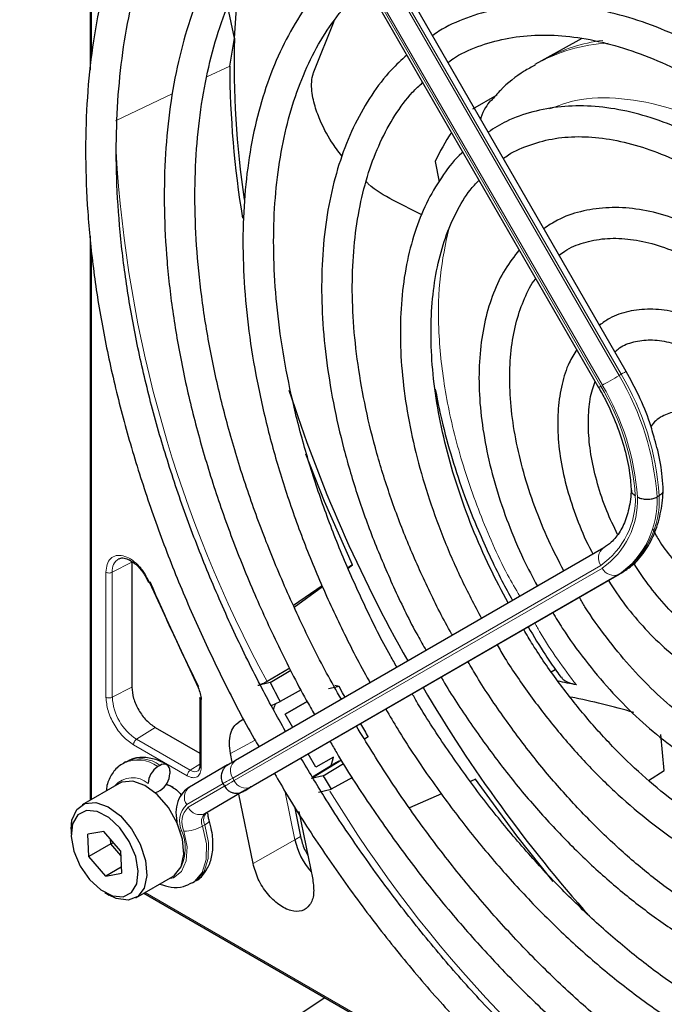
# Paper-space layout 'Blatt4' of a CAD drawing. Header units: millimetres. Extents: x 5 to 418, y 2 to 292.
# Tile 53 of 86: x 104.45 to 112.85, y 214.26 to 227.08. Entities that reach past the tile are written whole.
import ezdxf

# ---------------------------------------------------------------- set-up
doc = ezdxf.new("R2010")
doc.units = ezdxf.units.MM

psp = doc.layouts.new('Blatt4')

# ---------------------------------------------------------------- linework, layer by layer
at = {"color": 7, "linetype": 'Continuous', "lineweight": 25}
for p, q in [((105.367, 233.02), (105.367, 226.426)), ((112.352, 222.502), (107.556, 230.809)), ((107.196, 230.601), (111.992, 222.294)), ((107.246, 226.841), (107.16, 227.249)), ((108.282, 226.404), (108.546, 227.066)), ((107.185, 226.479), (107.246, 226.841)), ((111.772, 226.836), (111.285, 226.569)), ((111.247, 226.548), (111.163, 226.499)), ((111.285, 226.569), (111.247, 226.548)), ((110.355, 225.92), (110.671, 226.104)), ((109.861, 225.235), (109.914, 224.971)), ((109.69, 224.54), (109.312, 224.733)), ((105.367, 224.265), (105.367, 216.918)), ((112.781, 220.883), (112.753, 220.867)), ((112.058, 220.204), (107.262, 217.435)), ((105.911, 220.017), (105.911, 218.39)), ((108.786, 219.982), (108.726, 219.941)), ((108.727, 219.939), (108.786, 219.982)), ((106.091, 219.828), (106.125, 219.75)), ((112.286, 219.874), (107.49, 217.105)), ((106.142, 219.75), (106.772, 218.385)), ((108.39, 219.708), (108.018, 219.451)), ((108.027, 219.431), (108.395, 219.698)), ((107.97, 218.635), (107.673, 218.462)), ((107.712, 218.449), (107.982, 218.612)), ((111.376, 218.59), (111.427, 218.621)), ((107.712, 218.449), (107.552, 218.409)), ((108.116, 218.352), (107.843, 218.202)), ((108.61, 218.398), (108.473, 218.365)), ((108.61, 218.398), (108.553, 218.411)), ((106.795, 218.253), (106.795, 217.363)), ((107.73, 218.148), (107.843, 218.202)), ((107.907, 218.038), (108.193, 218.203)), ((108.193, 218.203), (107.907, 218.038)), ((108.007, 217.865), (107.907, 218.038)), ((107.371, 217.971), (107.306, 217.933)), ((106.214, 217.865), (106.795, 217.529)), ((108.991, 217.74), (108.943, 217.712)), ((112.848, 217.302), (112.805, 217.773)), ((107.219, 217.41), (107.196, 217.523)), ((105.828, 217.415), (105.8, 217.398)), ((108.307, 217.345), (108.207, 217.519)), ((108.575, 217.408), (108.263, 217.218)), ((108.539, 217.479), (108.307, 217.345)), ((108.401, 217.234), (108.667, 217.395)), ((108.501, 217.352), (108.539, 217.479)), ((106.278, 217.37), (106.25, 217.354)), ((106.405, 217.297), (106.405, 217.264)), ((107.158, 217.375), (106.662, 217.088)), ((106.795, 217.364), (106.795, 217.362)), ((112.644, 217.175), (112.848, 217.302)), ((105.744, 217.135), (105.263, 216.858)), ((108.401, 217.234), (108.251, 217.2)), ((108.785, 217.21), (108.509, 217.059)), ((110.39, 217.192), (110.322, 217.162)), ((106.278, 217.044), (106.25, 217.027)), ((106.358, 217.125), (106.405, 217.109)), ((107.387, 217.045), (106.89, 216.758)), ((107.098, 217.132), (107.118, 217.097)), ((107.443, 217.078), (107.371, 217.036)), ((108.344, 217.022), (108.509, 217.059)), ((107.489, 216.092), (107.304, 216.997)), ((109.947, 216.998), (109.53, 216.815)), ((108.03, 216.833), (108.109, 216.442)), ((108.086, 216.768), (108.267, 215.883)), ((105.118, 216.537), (105.118, 216.472)), ((105.543, 216.509), (105.338, 216.473)), ((105.762, 216.255), (105.543, 216.509)), ((105.351, 216.183), (105.338, 216.473)), ((105.634, 216.346), (105.631, 216.407)), ((105.634, 216.346), (105.351, 216.183)), ((105.672, 216.359), (105.634, 216.346)), ((105.765, 216.195), (105.634, 216.346)), ((105.762, 216.255), (105.775, 215.965)), ((105.57, 215.929), (105.351, 216.183)), ((105.771, 216.045), (105.57, 215.929)), ((105.57, 215.929), (105.775, 215.965)), ((105.963, 215.645), (106.444, 215.923)), ((106.699, 215.84), (106.728, 215.856)), ((105.556, 215.713), (105.613, 215.68)), ((106.066, 215.705), (112.425, 212.035)), ((108.425, 214.344), (104.448, 211.71))]:
    psp.add_line(p, q, dxfattribs=at)
at = {"color": 7, "linetype": 'Continuous', "lineweight": 18}
for p, q in [((105.384, 233), (105.384, 226.611)), ((112.258, 222.448), (107.462, 230.754)), ((107.49, 230.77), (112.286, 222.464)), ((112.021, 222.311), (107.225, 230.617)), ((107.245, 230.629), (112.041, 222.322)), ((106.889, 226.337), (107.185, 226.479)), ((105.697, 225.765), (106.443, 226.123)), ((105.384, 224.087), (105.384, 216.928)), ((112.286, 222.464), (112.258, 222.448)), ((105.911, 220.017), (105.655, 219.885)), ((107.225, 217.205), (112.021, 219.975)), ((105.573, 218.259), (105.573, 219.886)), ((105.655, 218.258), (105.655, 219.885)), ((112.041, 219.94), (107.245, 217.171)), ((107.462, 217.088), (112.258, 219.858)), ((112.286, 219.874), (112.258, 219.858)), ((105.655, 218.258), (105.911, 218.39)), ((106.813, 218.228), (106.813, 217.339)), ((107.306, 217.933), (107.371, 217.969)), ((106.214, 217.865), (105.972, 217.71)), ((106.672, 217.306), (105.972, 217.71)), ((107.515, 217.699), (107.196, 217.523)), ((106.631, 217.234), (105.931, 217.638)), ((108.644, 217.438), (108.251, 217.2)), ((106.795, 217.385), (106.672, 217.306)), ((107.245, 217.171), (107.225, 217.205)), ((106.625, 216.859), (107.098, 217.132)), ((107.141, 217.111), (106.645, 216.824)), ((106.862, 216.742), (107.358, 217.028)), ((107.909, 217.019), (108.035, 216.4)), ((106.89, 216.758), (106.862, 216.742)), ((106.861, 216.594), (106.832, 216.578)), ((108.035, 216.4), (107.489, 216.092)), ((108.109, 216.442), (108.035, 216.4)), ((106.084, 215.715), (112.254, 212.153))]:
    psp.add_line(p, q, dxfattribs=at)
at = {"color": 7, "linetype": 'Continuous', "lineweight": 25, "flags": 128}
for points in [[(107.246, 226.841), (107.295, 227.563), (107.304, 227.645)], [(108.786, 219.982), (108.42, 220.809), (108.178, 221.424)], [(108.688, 218.258), (108.656, 218.315), (108.61, 218.398)], [(107.262, 217.435), (107.234, 217.418), (107.21, 217.405), (107.191, 217.394), (107.177, 217.386), (107.172, 217.383)], [(106.444, 215.923), (106.467, 215.938), (106.552, 216.049), (106.588, 216.212), (106.57, 216.409), (106.501, 216.619), (106.388, 216.82), (106.242, 216.989), (106.081, 217.108), (105.921, 217.165), (105.78, 217.152), (105.744, 217.135)], [(111.399, 215.858), (110.926, 216.453), (110.39, 217.192)], [(106.25, 217.027), (106.225, 217.016), (106.216, 217.013)], [(106.448, 217.084), (106.448, 217.084), (106.357, 217.121)], [(107.358, 217.028), (107.385, 217.044), (107.407, 217.057), (107.425, 217.067), (107.438, 217.075), (107.443, 217.078)], [(107.476, 217.096), (107.472, 217.094), (107.458, 217.086), (107.439, 217.075), (107.415, 217.061), (107.387, 217.045)], [(107.49, 217.105), (107.464, 217.089), (107.442, 217.077), (107.424, 217.066), (107.411, 217.059), (107.402, 217.054), (107.398, 217.052), (107.398, 217.051)], [(107.451, 217.082), (107.449, 217.081), (107.443, 217.078)], [(107.478, 217.097), (107.484, 217.101), (107.485, 217.102)], [(105.118, 216.537), (105.13, 216.656), (105.192, 216.795), (105.299, 216.875), (105.44, 216.887), (105.6, 216.83), (105.762, 216.711), (105.907, 216.542), (106.02, 216.342), (106.09, 216.131), (106.107, 215.934), (106.071, 215.771), (105.986, 215.66), (105.86, 215.614), (105.707, 215.636), (105.613, 215.68)], [(105.358, 215.882), (105.504, 215.747), (105.656, 215.669), (105.796, 215.657), (105.907, 215.713), (105.976, 215.829), (105.994, 215.993), (105.96, 216.185), (105.877, 216.38), (105.755, 216.556), (105.609, 216.691), (105.457, 216.769), (105.317, 216.781), (105.206, 216.725), (105.137, 216.608), (105.119, 216.445), (105.153, 216.253), (105.236, 216.058), (105.358, 215.882)]]:
    psp.add_lwpolyline(points, dxfattribs=at)
at = {"color": 7, "linetype": 'Continuous', "lineweight": 18, "flags": 128}
for points in [[(112.041, 222.322), (112.061, 222.334), (112.085, 222.348), (112.112, 222.363), (112.141, 222.38), (112.172, 222.398), (112.202, 222.415), (112.231, 222.432), (112.258, 222.448)], [(112.286, 222.464), (112.309, 222.477), (112.328, 222.488), (112.342, 222.496), (112.35, 222.501), (112.352, 222.502)], [(107.245, 217.171), (107.208, 217.15), (107.178, 217.132), (107.153, 217.118), (107.135, 217.107), (107.123, 217.1), (107.118, 217.097), (107.118, 217.097)], [(107.371, 217.036), (107.365, 217.032), (107.363, 217.031)], [(107.398, 217.051), (107.399, 217.052), (107.405, 217.056)], [(107.443, 217.078), (107.447, 217.079), (107.45, 217.082), (107.451, 217.082)], [(106.861, 216.594), (106.883, 216.608), (106.9, 216.623), (106.912, 216.636), (106.917, 216.648), (106.916, 216.656)], [(106.589, 216.512), (106.629, 216.307), (106.618, 216.127), (106.557, 215.988), (106.451, 215.907), (106.388, 215.891)], [(106.541, 216.518), (106.542, 216.517), (106.563, 216.514)], [(106.7, 215.84), (106.726, 215.856), (106.825, 215.973), (106.878, 216.142), (106.881, 216.349), (106.832, 216.578)], [(106.861, 216.594), (106.909, 216.365), (106.906, 216.158), (106.853, 215.989), (106.754, 215.873), (106.728, 215.856)]]:
    psp.add_lwpolyline(points, dxfattribs=at)
at = {"color": 7, "linetype": 'Continuous', "lineweight": 25}
for centre, radius, start, end in [((119.262, 226.525), 12.02, 178.4967, 188.5277), ((119.702, 226.535), 12.517, 180.2567, 189.3734), ((112.311, 224.097), 2.702, 145.8395, 155.0841), ((125.926, 228.039), 18.876, 197.831, 209.5488), ((126.337, 228.254), 21.902, 202.7985, 206.7494), ((125.175, 227.548), 19.691, 207.5219, 208.3335), ((109.284, 207.324), 11.354, 77.7003, 78.9345), ((126.069, 228.014), 18.988, 210.4777, 221.6124), ((109.209, 206.619), 11.891, 74.1751, 78.2418), ((125.897, 227.962), 19.756, 210.5791, 211.1598), ((106.399, 217.121), 0.277, 122.6055, 177.3945), ((106.327, 217.309), 0.0786, 350.786, 129.2033), ((106.129, 217.277), 0.277, 302.6055, 357.3945), ((125.188, 227.552), 19.705, 211.5758, 212.174), ((217.67, 26.181), 220.435, 119.99714, 120.02671), ((108.939, 216.599), 0.926, 192.4261, 221.5629)]:
    psp.add_arc(centre, radius, start, end, dxfattribs=at)
at = {"color": 7, "linetype": 'Continuous', "lineweight": 18}
for centre, radius, start, end in [((112.24, 224.596), 2.187, 93.2506, 119.5171), ((112.304, 224.699), 2.129, 96.9623, 118.5981), ((122.133, 226.317), 16.456, 183.3097, 208.5112), ((109.226, 220.63), 3.535, 3.8459, 30.9445), ((109.254, 220.646), 3.535, 3.8459, 30.9445), ((132.877, 186.171), 41.726, 119.9893, 120.0346), ((109.26, 220.657), 3.218, 4.0341, 30.9259), ((109.231, 220.639), 3.275, 3.9971, 30.9295), ((111.418, 220.839), 1.053, 304.9128, 2.4318), ((111.426, 220.82), 1.073, 304.9266, 2.4906), ((111.591, 220.811), 1.164, 304.9831, 2.7305), ((111.619, 220.828), 1.164, 304.9831, 2.7305), ((112.156, 220.071), 0.166, 126.3512, 215.1851), ((105.832, 219.908), 0.178, 119.5203, 187.4277), ((112.191, 220.01), 0.166, 204.8163, 293.6431), ((106.342, 218.289), 0.687, 182.6055, 237.3945), ((105.986, 216.994), 0.446, 53.8639, 114.4166), ((106.015, 217.011), 0.445, 53.8215, 114.8681), ((107.36, 217.301), 0.166, 126.3512, 215.1851), ((106.729, 217.383), 0.0956, 233.416, 298.2251), ((105.921, 216.897), 0.311, 49.5168, 138.472), ((248.298, -27.17), 282.172, 119.99706, 120.02687), ((107.395, 217.24), 0.166, 204.8163, 293.6431), ((106.76, 216.954), 0.166, 126.3512, 215.1851), ((105.063, 221.279), 4.829, 299.9755, 300.1054), ((122.793, 225.717), 16.731, 211.2645, 235.9261), ((106.823, 216.645), 0.291, 132.8448, 206.7507), ((106.824, 216.631), 0.263, 132.8448, 206.7507), ((106.795, 216.894), 0.166, 204.8163, 293.6431), ((106.984, 216.656), 0.139, 132.8448, 206.7507), ((106.956, 216.64), 0.139, 132.8448, 206.7507), ((106.023, 216.293), 0.583, 335.2544, 22.2572), ((106.586, 217.011), 0.498, 270.2974, 299.6447)]:
    psp.add_arc(centre, radius, start, end, dxfattribs=at)
at = {"color": 7, "linetype": 'Continuous', "lineweight": 25}
for points, knots in [([(119.155, 224.303), (119.072, 224.446), (118.844, 224.834), (118.439, 225.443), (117.948, 226.127), (117.43, 226.781), (116.891, 227.403), (116.333, 227.988), (115.758, 228.534), (115.171, 229.037), (114.574, 229.494), (113.971, 229.904), (113.364, 230.263), (112.757, 230.57), (112.154, 230.823), (111.557, 231.02), (110.97, 231.159), (110.396, 231.241), (109.838, 231.264), (109.302, 231.227), (108.788, 231.133), (108.302, 230.978), (107.923, 230.815), (107.718, 230.683), (107.653, 230.641)], [0, 0, 0, 0, 0.0278357, 0.0754043, 0.1229765, 0.1705551, 0.2181426, 0.2657419, 0.3133555, 0.3609855, 0.4086337, 0.4563008, 0.5039862, 0.5516866, 0.5993949, 0.6470941, 0.6947631, 0.7423727, 0.7898868, 0.8372681, 0.8844871, 0.931535, 0.9784341, 1, 1, 1, 1]), ([(107.853, 230.295), (107.91, 230.332), (108.099, 230.455), (108.454, 230.608), (108.913, 230.752), (109.401, 230.836), (109.912, 230.864), (110.443, 230.834), (110.99, 230.747), (111.552, 230.604), (112.125, 230.406), (112.705, 230.153), (113.291, 229.846), (113.878, 229.488), (114.462, 229.081), (115.041, 228.625), (115.612, 228.125), (116.17, 227.583), (116.713, 227.002), (117.237, 226.385), (117.741, 225.736), (118.217, 225.057), (118.574, 224.511), (118.761, 224.186), (118.809, 224.103)], [0, 0, 0, 0, 0.02099, 0.069851, 0.118688, 0.167389, 0.215899, 0.264215, 0.312366, 0.360395, 0.408346, 0.456251, 0.504137, 0.552018, 0.599903, 0.6478, 0.695711, 0.743637, 0.791578, 0.839533, 0.887498, 0.935471, 0.983451, 1, 1, 1, 1]), ([(107.309, 230.406), (107.215, 230.334), (106.989, 230.159), (106.672, 229.821), (106.352, 229.405), (106.074, 228.939), (105.836, 228.428), (105.64, 227.874), (105.488, 227.281), (105.38, 226.652), (105.317, 225.99), (105.3, 225.3), (105.328, 224.585), (105.401, 223.849), (105.518, 223.096), (105.68, 222.331), (105.884, 221.558), (106.13, 220.78), (106.416, 220.003), (106.74, 219.23), (107.104, 218.467), (107.381, 217.926), (107.546, 217.646), (107.567, 217.611)], [0, 0, 0, 0, 0.035046, 0.084759, 0.134587, 0.184575, 0.234734, 0.285047, 0.335482, 0.386002, 0.436574, 0.487171, 0.537775, 0.588371, 0.638955, 0.689525, 0.740079, 0.79062, 0.841149, 0.891668, 0.94218, 0.992687, 1, 1, 1, 1]), ([(107.913, 217.811), (107.802, 218.011), (107.555, 218.455), (107.213, 219.159), (106.882, 219.916), (106.59, 220.678), (106.336, 221.44), (106.124, 222.199), (105.954, 222.949), (105.827, 223.687), (105.743, 224.407), (105.703, 225.107), (105.708, 225.781), (105.756, 226.426), (105.847, 227.039), (105.982, 227.615), (106.157, 228.152), (106.374, 228.647), (106.629, 229.098), (106.924, 229.5), (107.217, 229.823), (107.425, 229.988), (107.511, 230.056)], [0, 0, 0, 0, 0.042136, 0.093403, 0.144665, 0.195918, 0.24716, 0.298386, 0.349596, 0.400786, 0.451955, 0.503102, 0.554231, 0.605345, 0.656454, 0.707569, 0.758714, 0.80992, 0.861231, 0.912695, 0.964359, 1, 1, 1, 1]), ([(118.431, 223.884), (118.343, 224.031), (118.122, 224.407), (117.731, 224.986), (117.265, 225.619), (116.774, 226.221), (116.263, 226.789), (115.734, 227.319), (115.19, 227.809), (114.635, 228.254), (114.072, 228.652), (113.505, 229.001), (112.937, 229.297), (112.371, 229.539), (111.812, 229.726), (111.262, 229.855), (110.726, 229.926), (110.206, 229.938), (109.708, 229.89), (109.233, 229.786), (108.79, 229.618), (108.504, 229.484), (108.375, 229.392), (108.374, 229.392)], [0, 0, 0, 0, 0.032875, 0.083822, 0.134775, 0.185738, 0.236713, 0.287705, 0.338718, 0.389753, 0.440814, 0.491899, 0.543005, 0.594125, 0.645237, 0.696311, 0.747305, 0.798171, 0.848856, 0.899324, 0.949573, 0.99965, 1, 1, 1, 1]), ([(108.578, 229.039), (108.646, 229.082), (108.837, 229.205), (109.186, 229.347), (109.62, 229.469), (110.081, 229.53), (110.563, 229.535), (111.065, 229.483), (111.582, 229.374), (112.111, 229.209), (112.65, 228.989), (113.194, 228.716), (113.74, 228.391), (114.285, 228.016), (114.825, 227.593), (115.356, 227.126), (115.875, 226.616), (116.378, 226.068), (116.862, 225.485), (117.322, 224.87), (117.734, 224.27), (117.976, 223.866), (118.085, 223.685)], [0, 0, 0, 0, 0.02882, 0.081368, 0.133858, 0.186143, 0.238166, 0.289941, 0.341521, 0.392971, 0.444344, 0.49568, 0.547008, 0.598338, 0.649681, 0.701044, 0.752426, 0.803828, 0.855246, 0.906678, 0.95812, 1, 1, 1, 1]), ([(108.034, 229.149), (108.021, 229.14), (107.88, 229.04), (107.644, 228.801), (107.331, 228.43), (107.06, 228.005), (106.828, 227.536), (106.64, 227.024), (106.494, 226.471), (106.393, 225.882), (106.337, 225.261), (106.326, 224.612), (106.361, 223.939), (106.441, 223.246), (106.566, 222.537), (106.734, 221.818), (106.944, 221.093), (107.195, 220.366), (107.485, 219.641), (107.815, 218.925), (108.086, 218.386), (108.256, 218.094), (108.293, 218.03)], [0, 0, 0, 0, 0.005507, 0.059059, 0.112718, 0.166568, 0.22064, 0.274924, 0.329377, 0.383948, 0.438591, 0.493268, 0.547952, 0.602625, 0.657281, 0.711917, 0.766534, 0.821135, 0.875721, 0.930297, 0.984866, 1, 1, 1, 1]), ([(108.64, 218.231), (108.575, 218.344), (108.382, 218.684), (108.095, 219.266), (107.781, 219.97), (107.506, 220.68), (107.27, 221.391), (107.075, 222.097), (106.923, 222.795), (106.813, 223.479), (106.747, 224.144), (106.725, 224.788), (106.747, 225.404), (106.812, 225.989), (106.92, 226.54), (107.071, 227.052), (107.261, 227.523), (107.491, 227.951), (107.761, 228.329), (108.01, 228.612), (108.182, 228.749), (108.239, 228.794)], [0, 0, 0, 0, 0.0280109, 0.0835824, 0.139147, 0.1947004, 0.2502383, 0.3057565, 0.3612512, 0.4167193, 0.4721588, 0.5275699, 0.5829567, 0.6383289, 0.6936998, 0.7490933, 0.80455, 0.8601265, 0.9158924, 0.9719165, 1, 1, 1, 1]), ([(117.707, 223.467), (117.598, 223.646), (117.362, 224.035), (116.963, 224.606), (116.522, 225.179), (116.058, 225.72), (115.574, 226.224), (115.075, 226.689), (114.563, 227.11), (114.043, 227.485), (113.518, 227.81), (112.991, 228.083), (112.467, 228.301), (111.95, 228.464), (111.443, 228.569), (110.95, 228.614), (110.476, 228.601), (110.024, 228.529), (109.601, 228.395), (109.293, 228.261), (109.138, 228.154), (109.103, 228.13)], [0, 0, 0, 0, 0.047335, 0.102503, 0.157679, 0.212871, 0.268083, 0.323322, 0.378591, 0.433894, 0.489232, 0.544601, 0.599988, 0.65536, 0.710671, 0.765857, 0.820841, 0.875554, 0.929964, 0.984107, 1, 1, 1, 1]), ([(109.302, 227.786), (109.398, 227.843), (109.61, 227.971), (109.974, 228.101), (110.384, 228.188), (110.818, 228.216), (111.273, 228.188), (111.745, 228.102), (112.229, 227.961), (112.724, 227.765), (113.224, 227.515), (113.727, 227.214), (114.228, 226.862), (114.723, 226.464), (115.209, 226.021), (115.682, 225.538), (116.137, 225.017), (116.573, 224.463), (116.98, 223.879), (117.244, 223.478), (117.362, 223.269), (117.363, 223.268)], [0, 0, 0, 0, 0.047732, 0.104951, 0.162001, 0.218715, 0.275061, 0.331102, 0.386935, 0.442647, 0.498302, 0.553942, 0.609585, 0.665249, 0.720938, 0.776655, 0.832397, 0.88816, 0.943939, 0.999729, 1, 1, 1, 1]), ([(108.764, 227.885), (108.681, 227.815), (108.487, 227.649), (108.224, 227.329), (107.971, 226.938), (107.761, 226.499), (107.592, 226.019), (107.467, 225.498), (107.387, 224.943), (107.352, 224.357), (107.362, 223.744), (107.418, 223.11), (107.519, 222.459), (107.664, 221.796), (107.852, 221.125), (108.081, 220.453), (108.348, 219.782), (108.657, 219.121), (108.881, 218.675), (109.011, 218.456), (109.016, 218.447)], [0, 0, 0, 0, 0.043569, 0.102164, 0.161004, 0.220147, 0.279578, 0.339236, 0.399046, 0.458941, 0.518871, 0.578798, 0.638704, 0.698585, 0.758439, 0.81827, 0.87808, 0.937877, 0.997664, 1, 1, 1, 1]), ([(109.364, 218.649), (109.336, 218.698), (109.187, 218.953), (108.95, 219.432), (108.657, 220.08), (108.404, 220.735), (108.19, 221.389), (108.017, 222.039), (107.887, 222.678), (107.799, 223.303), (107.756, 223.907), (107.756, 224.487), (107.8, 225.037), (107.887, 225.554), (108.015, 226.033), (108.185, 226.471), (108.392, 226.866), (108.641, 227.21), (108.834, 227.433), (108.953, 227.525), (108.966, 227.535)], [0, 0, 0, 0, 0.01444, 0.075617, 0.136785, 0.197937, 0.259068, 0.32017, 0.381239, 0.442268, 0.503257, 0.564207, 0.625127, 0.686037, 0.746963, 0.807957, 0.869101, 0.930499, 0.992258, 1, 1, 1, 1]), ([(116.981, 223.047), (116.951, 223.098), (116.811, 223.342), (116.528, 223.76), (116.135, 224.293), (115.717, 224.794), (115.278, 225.26), (114.824, 225.686), (114.357, 226.069), (113.881, 226.404), (113.401, 226.69), (112.92, 226.924), (112.443, 227.102), (111.973, 227.222), (111.517, 227.284), (111.077, 227.286), (110.659, 227.23), (110.269, 227.111), (109.991, 226.991), (109.855, 226.894), (109.827, 226.875)], [0, 0, 0, 0, 0.015977, 0.076619, 0.137271, 0.197942, 0.258641, 0.319377, 0.380158, 0.440989, 0.501871, 0.562796, 0.623736, 0.68463, 0.74539, 0.805902, 0.866048, 0.925763, 0.985086, 1, 1, 1, 1]), ([(110.028, 226.527), (110.061, 226.551), (110.194, 226.645), (110.458, 226.755), (110.818, 226.853), (111.206, 226.892), (111.614, 226.873), (112.039, 226.798), (112.478, 226.667), (112.926, 226.482), (113.38, 226.243), (113.835, 225.953), (114.287, 225.615), (114.731, 225.23), (115.164, 224.804), (115.581, 224.339), (115.977, 223.841), (116.332, 223.343), (116.54, 223.003), (116.635, 222.848)], [0, 0, 0, 0, 0.0213, 0.084609, 0.147915, 0.210788, 0.273103, 0.334941, 0.396461, 0.457805, 0.519077, 0.580333, 0.641603, 0.702907, 0.764251, 0.825634, 0.887048, 0.948488, 1, 1, 1, 1]), ([(109.494, 226.621), (109.424, 226.559), (109.255, 226.406), (109.029, 226.106), (108.812, 225.732), (108.638, 225.312), (108.507, 224.852), (108.42, 224.354), (108.379, 223.825), (108.384, 223.269), (108.434, 222.69), (108.529, 222.095), (108.667, 221.489), (108.849, 220.876), (109.071, 220.263), (109.333, 219.656), (109.559, 219.189), (109.707, 218.932), (109.744, 218.868)], [0, 0, 0, 0, 0.0453369, 0.11062, 0.1762819, 0.2423837, 0.3088742, 0.3756437, 0.4425771, 0.5095832, 0.5765949, 0.6435798, 0.7105277, 0.7774377, 0.8443144, 0.9111652, 0.9779989, 1, 1, 1, 1]), ([(108.647, 225.31), (108.601, 225.369), (108.486, 225.516), (108.365, 225.754), (108.276, 226.008), (108.244, 226.2), (108.259, 226.338), (108.277, 226.389), (108.282, 226.404)], [0, 0, 0, 0, 0.207542, 0.514872, 0.69557, 0.877586, 0.966461, 1, 1, 1, 1]), ([(111.166, 226.492), (111.118, 226.466), (110.954, 226.377), (110.759, 226.221), (110.631, 226.073), (110.591, 226.026)], [0, 0, 0, 0, 0.2200928, 0.7564213, 1, 1, 1, 1]), ([(110.087, 219.066), (110.084, 219.072), (109.97, 219.264), (109.775, 219.66), (109.509, 220.246), (109.284, 220.84), (109.097, 221.433), (108.952, 222.02), (108.85, 222.594), (108.791, 223.151), (108.776, 223.685), (108.805, 224.19), (108.876, 224.663), (108.989, 225.098), (109.141, 225.493), (109.334, 225.841), (109.52, 226.1), (109.654, 226.224), (109.699, 226.265)], [0, 0, 0, 0, 0.002079, 0.070996, 0.1399, 0.208781, 0.277628, 0.346429, 0.415177, 0.483863, 0.552488, 0.62106, 0.689605, 0.758159, 0.826801, 0.895661, 0.964912, 1, 1, 1, 1]), ([(110.585, 226.031), (110.562, 226.001), (110.51, 225.935), (110.468, 225.848), (110.456, 225.794), (110.454, 225.789)], [0, 0, 0, 0, 0.428379, 0.939585, 1, 1, 1, 1]), ([(116.257, 222.629), (116.16, 222.785), (115.958, 223.109), (115.614, 223.573), (115.241, 224.019), (114.847, 224.429), (114.437, 224.799), (114.016, 225.125), (113.587, 225.402), (113.156, 225.627), (112.727, 225.797), (112.305, 225.911), (111.894, 225.965), (111.501, 225.959), (111.131, 225.891), (110.811, 225.781), (110.631, 225.668), (110.552, 225.619)], [0, 0, 0, 0, 0.062858, 0.131038, 0.199246, 0.2675, 0.335815, 0.404205, 0.472678, 0.541229, 0.609831, 0.678385, 0.746745, 0.814711, 0.882086, 0.948789, 1, 1, 1, 1]), ([(110.752, 225.274), (110.762, 225.282), (110.857, 225.357), (111.067, 225.447), (111.38, 225.539), (111.722, 225.569), (112.085, 225.542), (112.465, 225.459), (112.856, 225.322), (113.254, 225.13), (113.656, 224.886), (114.056, 224.594), (114.449, 224.255), (114.831, 223.874), (115.196, 223.456), (115.539, 223.004), (115.777, 222.659), (115.891, 222.46), (115.91, 222.428)], [0, 0, 0, 0, 0.009214, 0.081011, 0.153071, 0.224451, 0.2949, 0.364606, 0.433868, 0.502926, 0.57193, 0.640938, 0.709995, 0.779115, 0.848296, 0.917527, 0.986793, 1, 1, 1, 1]), ([(110.223, 225.359), (110.218, 225.354), (110.121, 225.273), (109.966, 225.068), (109.764, 224.742), (109.607, 224.366), (109.493, 223.952), (109.424, 223.5), (109.401, 223.018), (109.423, 222.511), (109.491, 221.985), (109.604, 221.445), (109.759, 220.899), (109.956, 220.352), (110.189, 219.81), (110.374, 219.459), (110.466, 219.285)], [0, 0, 0, 0, 0.004033, 0.07871, 0.15389, 0.229752, 0.306249, 0.383198, 0.460397, 0.537693, 0.614972, 0.6922, 0.769368, 0.846482, 0.923554, 1, 1, 1, 1]), ([(109.312, 224.733), (109.199, 224.793), (109.075, 224.86), (108.973, 224.963), (108.964, 224.972)], [0, 0, 0, 0, 0.910563, 1, 1, 1, 1]), ([(110.813, 219.486), (110.732, 219.639), (110.56, 219.962), (110.34, 220.469), (110.149, 220.994), (109.998, 221.517), (109.889, 222.031), (109.823, 222.529), (109.801, 223.005), (109.822, 223.454), (109.885, 223.869), (109.989, 224.247), (110.134, 224.58), (110.282, 224.831), (110.395, 224.951), (110.434, 224.993)], [0, 0, 0, 0, 0.072943, 0.153521, 0.234056, 0.314528, 0.394918, 0.475208, 0.555393, 0.63548, 0.715511, 0.795552, 0.875749, 0.95636, 1, 1, 1, 1]), ([(115.532, 222.21), (115.445, 222.346), (115.267, 222.626), (114.961, 223.018), (114.629, 223.387), (114.278, 223.718), (113.915, 224.005), (113.543, 224.243), (113.169, 224.43), (112.797, 224.56), (112.433, 224.632), (112.083, 224.643), (111.756, 224.591), (111.484, 224.499), (111.337, 224.401), (111.279, 224.361)], [0, 0, 0, 0, 0.074384, 0.153857, 0.233394, 0.313032, 0.392803, 0.472727, 0.552799, 0.632945, 0.712925, 0.792378, 0.870881, 0.948205, 1, 1, 1, 1]), ([(111.479, 224.014), (111.503, 224.033), (111.597, 224.108), (111.792, 224.184), (112.065, 224.24), (112.365, 224.236), (112.683, 224.176), (113.013, 224.06), (113.351, 223.891), (113.692, 223.672), (114.029, 223.404), (114.357, 223.093), (114.67, 222.742), (114.95, 222.38), (115.111, 222.126), (115.184, 222.01)], [0, 0, 0, 0, 0.028972, 0.114279, 0.199798, 0.283623, 0.365764, 0.446914, 0.527654, 0.608306, 0.688988, 0.769775, 0.850678, 0.931679, 1, 1, 1, 1]), ([(110.958, 224.085), (110.894, 224.002), (110.762, 223.834), (110.615, 223.525), (110.507, 223.174), (110.444, 222.786), (110.426, 222.366), (110.455, 221.923), (110.53, 221.463), (110.648, 220.992), (110.81, 220.52), (110.991, 220.087), (111.133, 219.821), (111.194, 219.705)], [0, 0, 0, 0, 0.087458, 0.178657, 0.271088, 0.364497, 0.458466, 0.552645, 0.646789, 0.740833, 0.834772, 0.928628, 1, 1, 1, 1]), ([(111.539, 219.905), (111.472, 220.034), (111.329, 220.308), (111.155, 220.739), (111.009, 221.186), (110.906, 221.625), (110.845, 222.05), (110.827, 222.453), (110.851, 222.826), (110.917, 223.165), (111.024, 223.458), (111.112, 223.639), (111.172, 223.709), (111.174, 223.711)], [0, 0, 0, 0, 0.090298, 0.19153, 0.29266, 0.393638, 0.494422, 0.594988, 0.69535, 0.795611, 0.895939, 0.99677, 1, 1, 1, 1]), ([(114.802, 221.789), (114.766, 221.848), (114.656, 222.026), (114.442, 222.294), (114.169, 222.586), (113.877, 222.837), (113.574, 223.042), (113.266, 223.194), (112.96, 223.289), (112.662, 223.323), (112.384, 223.291), (112.16, 223.218), (112.047, 223.135), (112.005, 223.104)], [0, 0, 0, 0, 0.04971, 0.148978, 0.248408, 0.348108, 0.448168, 0.548614, 0.64925, 0.749315, 0.847677, 0.943478, 1, 1, 1, 1]), ([(112.205, 222.756), (112.218, 222.769), (112.28, 222.829), (112.421, 222.885), (112.63, 222.922), (112.87, 222.898), (113.125, 222.818), (113.388, 222.686), (113.653, 222.504), (113.914, 222.276), (114.161, 222.005), (114.345, 221.773), (114.434, 221.626), (114.456, 221.589)], [0, 0, 0, 0, 0.029258, 0.1384066, 0.250078, 0.3566636, 0.4593608, 0.5606178, 0.6616226, 0.7627447, 0.864149, 0.9658108, 1, 1, 1, 1]), ([(111.707, 222.787), (111.673, 222.731), (111.589, 222.596), (111.508, 222.336), (111.458, 222.019), (111.456, 221.67), (111.5, 221.301), (111.589, 220.92), (111.723, 220.538), (111.836, 220.269), (111.912, 220.136), (111.919, 220.124)], [0, 0, 0, 0, 0.088797, 0.21354, 0.340937, 0.469926, 0.599428, 0.728789, 0.857907, 0.986829, 1, 1, 1, 1]), ([(112.722, 221.617), (112.702, 221.69), (112.65, 221.88), (112.526, 222.18), (112.408, 222.398), (112.352, 222.502)], [0, 0, 0, 0, 0.241522, 0.639043, 1, 1, 1, 1]), ([(109.864, 222.27), (109.89, 222.137), (109.948, 221.838), (110.077, 221.373), (110.237, 220.892), (110.404, 220.472), (110.569, 220.102), (110.717, 219.798), (110.825, 219.604), (110.872, 219.519)], [0, 0, 0, 0, 0.146263, 0.327257, 0.500767, 0.664233, 0.781127, 0.904457, 1, 1, 1, 1]), ([(112.239, 220.378), (112.19, 220.481), (112.086, 220.698), (111.973, 221.038), (111.892, 221.382), (111.855, 221.709), (111.861, 222.007), (111.893, 222.231), (111.935, 222.336), (111.948, 222.37)], [0, 0, 0, 0, 0.140593, 0.298994, 0.456939, 0.614254, 0.770852, 0.926891, 1, 1, 1, 1]), ([(111.992, 222.294), (112.022, 222.24), (112.11, 222.083), (112.23, 221.811), (112.337, 221.487), (112.4, 221.193), (112.412, 221.018), (112.418, 220.942)], [0, 0, 0, 0, 0.121243, 0.354097, 0.586718, 0.818525, 1, 1, 1, 1]), ([(114.076, 221.367), (114.028, 221.432), (113.922, 221.574), (113.729, 221.75), (113.514, 221.892), (113.297, 221.975), (113.091, 221.997), (112.903, 221.962), (112.756, 221.889), (112.694, 221.812), (112.673, 221.786)], [0, 0, 0, 0, 0.121104, 0.26353, 0.407617, 0.553734, 0.681749, 0.803792, 0.934198, 1, 1, 1, 1]), ([(112.834, 220.948), (112.831, 221.007), (112.82, 221.179), (112.786, 221.404), (112.736, 221.571), (112.722, 221.617)], [0, 0, 0, 0, 0.275641, 0.795667, 1, 1, 1, 1]), ([(112.418, 220.972), (112.415, 220.926), (112.406, 220.792), (112.361, 220.598), (112.275, 220.41), (112.172, 220.281), (112.092, 220.227), (112.058, 220.204)], [0, 0, 0, 0, 0.121998, 0.35528, 0.588901, 0.826298, 1, 1, 1, 1]), ([(112.286, 219.874), (112.326, 219.9), (112.433, 219.968), (112.579, 220.123), (112.709, 220.344), (112.795, 220.604), (112.828, 220.819), (112.833, 220.942), (112.834, 220.965)], [0, 0, 0, 0, 0.120337, 0.325835, 0.532783, 0.744527, 0.954131, 1, 1, 1, 1]), ([(112.42, 220.955), (112.42, 220.948), (112.42, 220.929), (112.439, 220.905), (112.46, 220.889), (112.469, 220.884), (112.47, 220.883)], [0, 0, 0, 0, 0.267005, 0.707923, 0.972609, 1, 1, 1, 1]), ([(112.498, 220.867), (112.499, 220.866), (112.509, 220.861), (112.535, 220.849), (112.585, 220.837), (112.646, 220.835), (112.706, 220.844), (112.737, 220.859), (112.753, 220.867)], [0, 0, 0, 0, 0.013464, 0.142089, 0.356782, 0.571253, 0.785625, 1, 1, 1, 1]), ([(112.781, 220.883), (112.794, 220.892), (112.819, 220.91), (112.835, 220.938), (112.832, 220.954), (112.832, 220.959)], [0, 0, 0, 0, 0.4160779, 0.8321491, 1, 1, 1, 1]), ([(112.695, 220.457), (112.72, 220.406), (112.789, 220.27), (112.939, 220.07), (113.127, 219.874), (113.274, 219.765), (113.391, 219.696), (113.505, 219.636), (113.612, 219.611), (113.678, 219.596)], [0, 0, 0, 0, 0.1157719, 0.3097571, 0.5047025, 0.6908712, 0.7185115, 0.8244681, 1, 1, 1, 1]), ([(105.745, 220.059), (105.751, 220.063), (105.771, 220.075), (105.823, 220.07), (105.89, 220.042), (105.951, 219.999), (106.021, 219.934), (106.064, 219.869), (106.091, 219.828)], [0, 0, 0, 0, 0.09615, 0.304831, 0.476585, 0.615596, 0.753805, 1, 1, 1, 1]), ([(114.079, 218.68), (114.021, 218.691), (113.884, 218.717), (113.705, 218.796), (113.544, 218.884), (113.383, 218.985), (113.161, 219.155), (112.905, 219.401), (112.662, 219.684), (112.52, 219.896), (112.449, 220.002)], [0, 0, 0, 0, 0.1121678, 0.2648328, 0.3129057, 0.3918622, 0.5434157, 0.6954682, 0.8479499, 1, 1, 1, 1]), ([(112.119, 219.777), (112.191, 219.669), (112.339, 219.446), (112.598, 219.143), (112.88, 218.867), (113.138, 218.667), (113.354, 218.53), (113.572, 218.415), (113.831, 218.315), (114.099, 218.255), (114.257, 218.262), (114.318, 218.265)], [0, 0, 0, 0, 0.120708, 0.249746, 0.379057, 0.508773, 0.587522, 0.656403, 0.78692, 0.917396, 1, 1, 1, 1]), ([(114.849, 217.345), (114.807, 217.34), (114.672, 217.323), (114.417, 217.354), (114.094, 217.437), (113.806, 217.558), (113.569, 217.685), (113.331, 217.831), (113.046, 218.038), (112.713, 218.331), (112.392, 218.664), (112.091, 219.035), (111.872, 219.336), (111.765, 219.518), (111.741, 219.559)], [0, 0, 0, 0, 0.0477994, 0.1514642, 0.2533932, 0.3544513, 0.4129603, 0.46559, 0.5662573, 0.6670973, 0.7680829, 0.8692037, 0.9704259, 1, 1, 1, 1]), ([(111.395, 219.36), (111.436, 219.292), (111.565, 219.077), (111.813, 218.738), (112.134, 218.352), (112.477, 218.003), (112.835, 217.694), (113.133, 217.482), (113.375, 217.335), (113.618, 217.204), (113.933, 217.069), (114.302, 216.966), (114.659, 216.927), (114.915, 216.929), (115.044, 216.963), (115.066, 216.969)], [0, 0, 0, 0, 0.043227, 0.137062, 0.230954, 0.324945, 0.419075, 0.513378, 0.553496, 0.603349, 0.697902, 0.792503, 0.886726, 0.980084, 1, 1, 1, 1]), ([(115.593, 216.057), (115.552, 216.047), (115.405, 216.009), (115.126, 216.002), (114.761, 216.038), (114.378, 216.133), (113.992, 216.28), (113.718, 216.418), (113.507, 216.538), (113.289, 216.672), (112.952, 216.909), (112.557, 217.239), (112.172, 217.611), (111.803, 218.021), (111.455, 218.467), (111.191, 218.842), (111.055, 219.074), (111.016, 219.141)], [0, 0, 0, 0, 0.032329, 0.115134, 0.196873, 0.277819, 0.358317, 0.434253, 0.443254, 0.485269, 0.565494, 0.645808, 0.726194, 0.806653, 0.887173, 0.967737, 1, 1, 1, 1]), ([(111.073, 219.174), (111.147, 219.051), (111.266, 218.855), (111.414, 218.637), (111.484, 218.541), (111.505, 218.513)], [0, 0, 0, 0, 0.543563, 0.867205, 1, 1, 1, 1]), ([(110.669, 218.94), (110.703, 218.882), (110.837, 218.652), (111.103, 218.272), (111.462, 217.806), (111.845, 217.374), (112.246, 216.98), (112.661, 216.628), (113.035, 216.359), (113.345, 216.167), (113.657, 215.998), (114.019, 215.835), (114.445, 215.698), (114.861, 215.618), (115.261, 215.602), (115.577, 215.628), (115.748, 215.681), (115.801, 215.697)], [0, 0, 0, 0, 0.026021, 0.103081, 0.180162, 0.257284, 0.334465, 0.411723, 0.489069, 0.538868, 0.579706, 0.657194, 0.734725, 0.812115, 0.889159, 0.965619, 1, 1, 1, 1]), ([(116.329, 214.782), (116.312, 214.776), (116.181, 214.728), (115.907, 214.691), (115.51, 214.678), (115.092, 214.727), (114.659, 214.831), (114.215, 214.99), (113.847, 215.164), (113.55, 215.328), (113.252, 215.509), (112.87, 215.773), (112.421, 216.134), (111.982, 216.539), (111.556, 216.984), (111.148, 217.465), (110.764, 217.98), (110.477, 218.401), (110.329, 218.655), (110.29, 218.722)], [0, 0, 0, 0, 0.010331, 0.081097, 0.151268, 0.220842, 0.28997, 0.358829, 0.427557, 0.457972, 0.493968, 0.562628, 0.631343, 0.700101, 0.768903, 0.837746, 0.906621, 0.975519, 1, 1, 1, 1]), ([(107.673, 218.462), (107.663, 218.457), (107.643, 218.446), (107.609, 218.43), (107.576, 218.416), (107.56, 218.411), (107.552, 218.409)], [0, 0, 0, 0, 0.247031, 0.49612, 0.747473, 1, 1, 1, 1]), ([(109.941, 218.52), (109.949, 218.506), (110.067, 218.297), (110.324, 217.913), (110.711, 217.374), (111.126, 216.867), (111.561, 216.394), (112.013, 215.96), (112.478, 215.569), (112.929, 215.241), (113.31, 215.003), (113.691, 214.794), (114.096, 214.606), (114.572, 214.439), (115.039, 214.33), (115.493, 214.278), (115.928, 214.29), (116.276, 214.339), (116.468, 214.407), (116.532, 214.43)], [0, 0, 0, 0, 0.0048904, 0.0717179, 0.1385548, 0.2054107, 0.2722957, 0.3392197, 0.4061914, 0.4732175, 0.530554, 0.5659185, 0.6330384, 0.7001917, 0.7672784, 0.8341957, 0.9008134, 0.9670081, 1, 1, 1, 1]), ([(111.702, 218.417), (111.636, 218.434), (111.544, 218.458), (111.519, 218.505), (111.513, 218.519)], [0, 0, 0, 0, 0.720284, 1, 1, 1, 1]), ([(117.058, 213.519), (116.994, 213.496), (116.803, 213.427), (116.453, 213.372), (116.016, 213.353), (115.557, 213.393), (115.083, 213.49), (114.596, 213.642), (114.109, 213.846), (113.762, 214.025), (113.495, 214.177), (113.219, 214.344), (112.797, 214.631), (112.3, 215.02), (111.812, 215.454), (111.336, 215.93), (110.877, 216.444), (110.437, 216.991), (110.024, 217.569), (109.732, 218.008), (109.589, 218.259), (109.564, 218.302)], [0, 0, 0, 0, 0.031219, 0.093709, 0.155812, 0.217519, 0.278913, 0.340099, 0.401169, 0.458925, 0.466609, 0.498605, 0.559596, 0.620625, 0.681681, 0.742768, 0.803883, 0.865022, 0.92618, 0.987351, 1, 1, 1, 1]), ([(106.813, 218.228), (106.808, 218.231), (106.799, 218.238), (106.794, 218.248), (106.796, 218.252), (106.796, 218.253)], [0, 0, 0, 0, 0.4835124, 0.9670247, 1, 1, 1, 1]), ([(107.792, 218.178), (107.79, 218.176), (107.771, 218.159), (107.762, 218.129), (107.755, 218.102)], [0, 0, 0, 0, 0.117602, 1, 1, 1, 1]), ([(109.219, 218.103), (109.27, 218.015), (109.445, 217.715), (109.774, 217.225), (110.204, 216.638), (110.659, 216.083), (111.134, 215.562), (111.627, 215.079), (112.134, 214.639), (112.651, 214.243), (113.062, 213.97), (113.392, 213.774), (113.722, 213.592), (114.165, 213.382), (114.686, 213.188), (115.2, 213.051), (115.701, 212.972), (116.186, 212.952), (116.65, 212.994), (117.01, 213.066), (117.204, 213.143), (117.262, 213.166)], [0, 0, 0, 0, 0.024893, 0.084681, 0.144477, 0.204286, 0.264115, 0.32397, 0.383856, 0.443777, 0.503736, 0.525177, 0.556785, 0.616785, 0.676812, 0.736803, 0.796699, 0.856424, 0.915894, 0.975048, 1, 1, 1, 1]), ([(107.196, 217.523), (107.189, 217.57), (107.175, 217.662), (107.192, 217.78), (107.233, 217.878), (107.281, 217.915), (107.306, 217.933)], [0, 0, 0, 0, 0.249963, 0.499997, 0.749957, 1, 1, 1, 1]), ([(117.788, 212.255), (117.746, 212.238), (117.569, 212.163), (117.227, 212.088), (116.764, 212.032), (116.277, 212.038), (115.773, 212.1), (115.254, 212.218), (114.723, 212.392), (114.193, 212.617), (113.804, 212.817), (113.502, 212.989), (113.189, 213.177), (112.73, 213.486), (112.189, 213.901), (111.657, 214.361), (111.135, 214.864), (110.63, 215.406), (110.142, 215.983), (109.677, 216.593), (109.238, 217.225), (108.969, 217.664), (108.836, 217.882)], [0, 0, 0, 0, 0.017316, 0.07398, 0.130407, 0.186548, 0.242429, 0.298112, 0.353664, 0.409142, 0.461634, 0.472322, 0.501413, 0.556837, 0.61229, 0.667762, 0.723255, 0.77877, 0.834303, 0.889852, 0.945412, 1, 1, 1, 1]), ([(108.493, 217.683), (108.521, 217.633), (108.681, 217.353), (109.003, 216.861), (109.457, 216.216), (109.938, 215.6), (110.441, 215.017), (110.963, 214.47), (111.5, 213.963), (112.051, 213.498), (112.611, 213.08), (113.05, 212.793), (113.4, 212.585), (113.751, 212.391), (114.229, 212.161), (114.792, 211.942), (115.348, 211.78), (115.893, 211.676), (116.422, 211.63), (116.933, 211.643), (117.42, 211.719), (117.773, 211.807), (117.954, 211.887), (117.991, 211.904)], [0, 0, 0, 0, 0.011961, 0.066529, 0.121102, 0.175682, 0.230275, 0.284884, 0.339513, 0.394165, 0.448844, 0.503549, 0.521416, 0.550246, 0.604978, 0.659732, 0.714464, 0.769138, 0.823706, 0.878111, 0.932303, 0.986256, 1, 1, 1, 1]), ([(105.805, 217.395), (105.791, 217.389), (105.728, 217.362), (105.649, 217.262), (105.587, 217.144), (105.579, 217.062), (105.576, 217.039)], [0, 0, 0, 0, 0.102144, 0.476357, 0.846892, 1, 1, 1, 1]), ([(106.368, 217.379), (106.334, 217.397), (106.245, 217.444), (106.098, 217.478), (105.947, 217.473), (105.868, 217.43), (105.836, 217.413)], [0, 0, 0, 0, 0.190542, 0.506345, 0.801069, 1, 1, 1, 1]), ([(118.515, 210.995), (118.446, 210.966), (118.231, 210.875), (117.839, 210.782), (117.345, 210.715), (116.826, 210.709), (116.289, 210.758), (115.736, 210.865), (115.17, 211.028), (114.594, 211.246), (114.057, 211.497), (113.609, 211.741), (113.162, 212.009), (112.668, 212.338), (112.087, 212.776), (111.513, 213.261), (110.95, 213.788), (110.401, 214.356), (109.87, 214.961), (109.359, 215.599), (108.873, 216.267), (108.455, 216.89), (108.214, 217.297), (108.114, 217.465)], [0, 0, 0, 0, 0.024649, 0.076789, 0.128757, 0.180513, 0.232071, 0.283468, 0.334752, 0.385965, 0.437141, 0.476365, 0.503222, 0.554373, 0.605545, 0.656731, 0.707934, 0.759153, 0.810386, 0.861633, 0.912889, 0.964152, 1, 1, 1, 1]), ([(108.575, 217.407), (108.576, 217.408), (108.6, 217.426), (108.622, 217.432), (108.644, 217.438)], [0, 0, 0, 0, 0.0190754, 1, 1, 1, 1]), ([(106.795, 217.362), (106.795, 217.356), (106.795, 217.34), (106.789, 217.319), (106.781, 217.304), (106.776, 217.301), (106.774, 217.299)], [0, 0, 0, 0, 0.143444, 0.434041, 0.740391, 1, 1, 1, 1]), ([(107.175, 217.385), (107.173, 217.383), (107.165, 217.379), (107.165, 217.379), (107.163, 217.378), (107.163, 217.378), (107.163, 217.377), (107.162, 217.377), (107.16, 217.376), (107.154, 217.372), (107.139, 217.362), (107.117, 217.341), (107.092, 217.306), (107.074, 217.257), (107.073, 217.197), (107.083, 217.151), (107.098, 217.133), (107.1, 217.131)], [0, 0, 0, 0, 0.076727, 0.195946, 0.240679, 0.26028, 0.269601, 0.276251, 0.279866, 0.286552, 0.331181, 0.417981, 0.523048, 0.65974, 0.813858, 0.979318, 1, 1, 1, 1]), ([(107.768, 217.265), (107.823, 217.171), (108.019, 216.831), (108.389, 216.266), (108.875, 215.576), (109.388, 214.916), (109.923, 214.287), (110.478, 213.695), (111.049, 213.141), (111.634, 212.629), (112.229, 212.162), (112.806, 211.76), (113.292, 211.461), (113.777, 211.192), (114.288, 210.943), (114.891, 210.701), (115.486, 210.516), (116.071, 210.388), (116.642, 210.318), (117.195, 210.308), (117.728, 210.354), (118.234, 210.466), (118.565, 210.563), (118.718, 210.638), (118.721, 210.639)], [0, 0, 0, 0, 0.01943, 0.069936, 0.120444, 0.170959, 0.221483, 0.272019, 0.322569, 0.373136, 0.423723, 0.474329, 0.518625, 0.545295, 0.595931, 0.646585, 0.697225, 0.747827, 0.79836, 0.848782, 0.899057, 0.949155, 0.999073, 1, 1, 1, 1]), ([(106.405, 217.109), (106.452, 217.08), (106.507, 217.046), (106.549, 216.986), (106.555, 216.978)], [0, 0, 0, 0, 0.86542, 1, 1, 1, 1]), ([(106.662, 217.088), (106.632, 217.067), (106.565, 217.018), (106.503, 216.901), (106.476, 216.757), (106.493, 216.651), (106.502, 216.597)], [0, 0, 0, 0, 0.204381, 0.458496, 0.71994, 1, 1, 1, 1]), ([(107.12, 217.096), (107.132, 217.079), (107.154, 217.047), (107.201, 217.02), (107.245, 217.008), (107.282, 217.006), (107.313, 217.011), (107.336, 217.018), (107.35, 217.024), (107.358, 217.029), (107.361, 217.03), (107.362, 217.03), (107.362, 217.031), (107.363, 217.031), (107.364, 217.031), (107.365, 217.032), (107.369, 217.034), (107.371, 217.036)], [0, 0, 0, 0, 0.1603312, 0.3011287, 0.4180646, 0.5167962, 0.5977932, 0.6600896, 0.7024537, 0.7250483, 0.729391, 0.7324533, 0.7361875, 0.7427508, 0.7592183, 0.8343585, 1, 1, 1, 1]), ([(106.721, 215.858), (106.731, 215.862), (106.792, 215.886), (106.873, 215.982), (106.947, 216.131), (106.974, 216.314), (106.961, 216.493), (106.928, 216.61), (106.916, 216.656)], [0, 0, 0, 0, 0.041234, 0.239064, 0.434016, 0.639916, 0.860239, 1, 1, 1, 1]), ([(106.916, 216.656), (106.912, 216.672), (106.902, 216.707), (106.902, 216.732), (106.902, 216.746)], [0, 0, 0, 0, 0.4661115, 1, 1, 1, 1]), ([(108.109, 216.442), (108.122, 216.386), (108.142, 216.304), (108.188, 216.226), (108.202, 216.202)], [0, 0, 0, 0, 0.681394, 1, 1, 1, 1]), ([(106.273, 215.824), (106.322, 215.808), (106.425, 215.775), (106.575, 215.781), (106.661, 215.824), (106.699, 215.844)], [0, 0, 0, 0, 0.335794, 0.704655, 1, 1, 1, 1])]:
    psp.add_open_spline(points, degree=3, knots=knots, dxfattribs=at)
at = {"color": 7, "linetype": 'Continuous', "lineweight": 18}
for points, knots in [([(114.843, 224.788), (114.641, 224.956), (114.228, 225.299), (113.581, 225.682), (112.923, 225.952), (112.284, 226.074), (111.75, 226.07), (111.465, 225.963), (111.353, 225.921)], [0, 0, 0, 0, 0.166955, 0.341, 0.520114, 0.701876, 0.883637, 1, 1, 1, 1]), ([(110.039, 224.355), (109.997, 224.158), (109.91, 223.755), (109.895, 223.055), (109.973, 222.29), (110.152, 221.48), (110.432, 220.66), (110.708, 220.016), (110.911, 219.666), (110.965, 219.573)], [0, 0, 0, 0, 0.148966, 0.303593, 0.46224, 0.622975, 0.783711, 0.942358, 1, 1, 1, 1]), ([(105.573, 219.886), (105.576, 219.921), (105.582, 219.994), (105.63, 220.07), (105.703, 220.109), (105.794, 220.106), (105.893, 220.064), (105.992, 219.984), (106.081, 219.875), (106.122, 219.791), (106.142, 219.75)], [0, 0, 0, 0, 0.121712, 0.25, 0.378287, 0.499999, 0.621712, 0.75, 0.878288, 1, 1, 1, 1]), ([(111.162, 219.225), (111.185, 219.183), (111.343, 218.898), (111.537, 218.639), (111.702, 218.417)], [0, 0, 0, 0, 0.146501, 1, 1, 1, 1]), ([(106.813, 217.339), (106.811, 217.314), (106.807, 217.275), (106.784, 217.239), (106.761, 217.22), (106.732, 217.209), (106.69, 217.208), (106.654, 217.224), (106.631, 217.234)], [0, 0, 0, 0, 0.239446, 0.369589, 0.5, 0.630144, 0.760554, 1, 1, 1, 1]), ([(106.813, 217.339), (106.808, 217.342), (106.799, 217.349), (106.794, 217.358), (106.796, 217.363), (106.796, 217.363)], [0, 0, 0, 0, 0.483491, 0.966982, 1, 1, 1, 1])]:
    psp.add_open_spline(points, degree=3, knots=knots, dxfattribs=at)
for points in [[(105.573, 219.886), (105.579, 219.883), (105.591, 219.877), (105.614, 219.875), (105.637, 219.877), (105.649, 219.882), (105.655, 219.885)], [(105.931, 217.638), (105.884, 217.671), (105.79, 217.738), (105.672, 217.902), (105.589, 218.087), (105.578, 218.202), (105.573, 218.259)], [(105.655, 218.258), (105.649, 218.255), (105.637, 218.25), (105.614, 218.248), (105.591, 218.251), (105.579, 218.256), (105.573, 218.259)], [(105.931, 217.638), (105.932, 217.645), (105.933, 217.658), (105.942, 217.679), (105.956, 217.698), (105.966, 217.706), (105.972, 217.71)], [(106.631, 217.234), (106.632, 217.24), (106.633, 217.254), (106.642, 217.275), (106.656, 217.294), (106.666, 217.302), (106.672, 217.306)]]:
    psp.add_open_spline(points, degree=3, dxfattribs=at)
at = {"color": 7, "linetype": 'Continuous', "lineweight": 25}
for points in [[(105.911, 218.39), (105.915, 218.342), (105.924, 218.245), (105.995, 218.088), (106.095, 217.95), (106.174, 217.893), (106.214, 217.865)], [(106.772, 218.385), (106.784, 218.358), (106.807, 218.304), (106.811, 218.253), (106.813, 218.228)], [(108.267, 215.883), (108.275, 215.818), (108.291, 215.688), (108.235, 215.542), (108.13, 215.463), (107.985, 215.465), (107.824, 215.545), (107.672, 215.693), (107.547, 215.887), (107.508, 216.024), (107.489, 216.092)]]:
    psp.add_open_spline(points, degree=3, dxfattribs=at)

doc.saveas('drawing.dxf')
